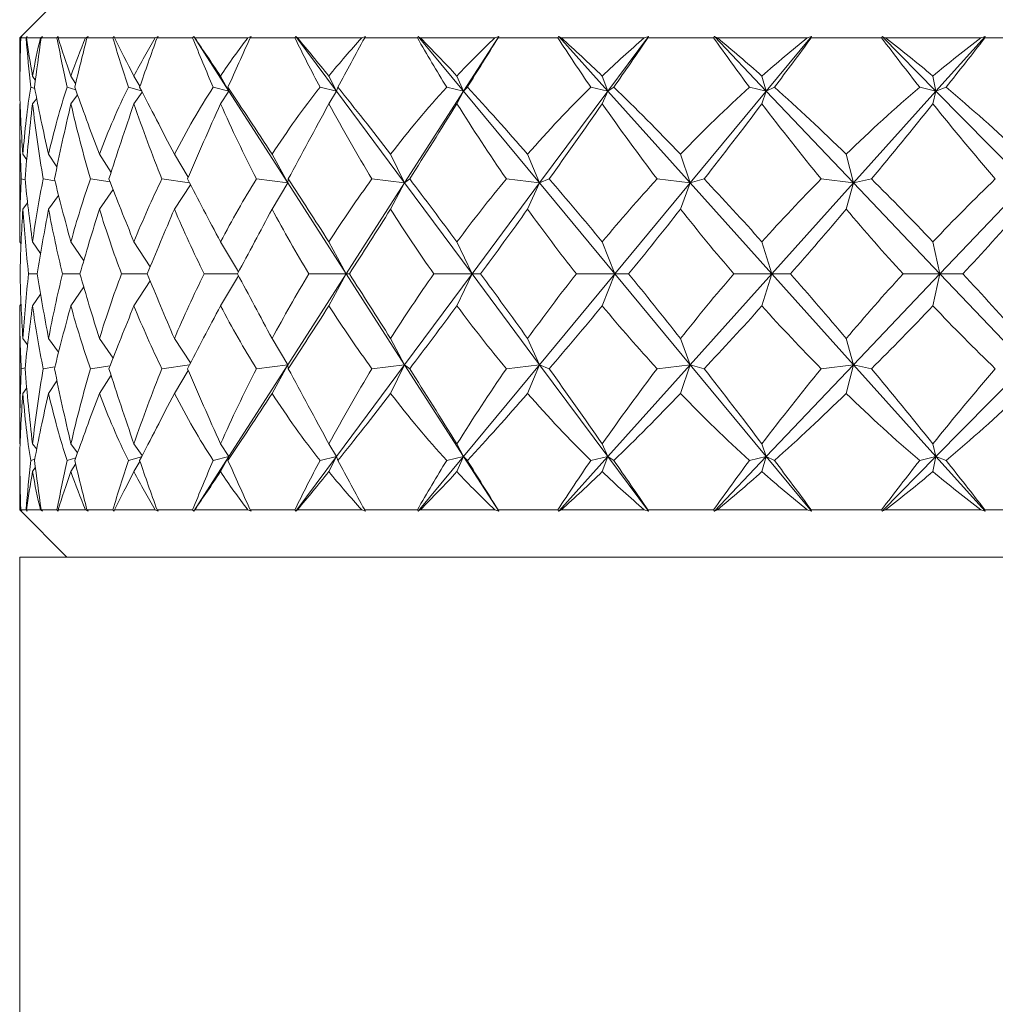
# Model space of a CAD drawing. Header units: inches. Extents: x 1.1 to 19.5, y 1.4 to 16.5.
# Tile 10 of 26: x 10.958 to 11.603, y 5.054 to 5.706. Entities that reach past the tile are written whole.
import ezdxf

# ---------------------------------------------------------------- set-up
doc = ezdxf.new("R2010")
doc.units = ezdxf.units.IN
doc.header["$MEASUREMENT"] = 0

msp = doc.modelspace()

# ---------------------------------------------------------------- linework, layer by layer
at = {"color": 7, "linetype": 'Continuous', "lineweight": 15}
for p, q in [((10.98876, 5.72538), (10.95751, 5.69413)), ((10.95751, 5.69413), (10.95751, 5.66883)), ((10.95814, 5.69413), (10.95751, 5.69413)), ((10.95903, 5.69491), (10.95814, 5.69413)), ((10.95825, 5.69413), (10.95903, 5.69491)), ((10.96175, 5.69413), (10.95825, 5.69413)), ((10.96254, 5.69491), (10.96175, 5.69413)), ((10.96204, 5.69413), (10.96254, 5.69491)), ((10.97126, 5.69413), (10.96204, 5.69413)), ((10.97251, 5.69491), (10.97126, 5.69413)), ((10.97177, 5.69413), (10.97251, 5.69491)), ((10.9822, 5.69413), (10.97177, 5.69413)), ((10.98299, 5.69491), (10.9822, 5.69413)), ((10.98289, 5.69413), (10.98299, 5.69491)), ((11.00114, 5.69413), (10.98289, 5.69413)), ((11.00274, 5.69491), (11.00114, 5.69413)), ((11.00204, 5.69413), (11.00274, 5.69491)), ((11.0192, 5.69413), (11.00204, 5.69413)), ((11.01998, 5.69491), (11.0192, 5.69413)), ((11.02027, 5.69413), (11.01998, 5.69491)), ((11.0472, 5.69413), (11.02027, 5.69413)), ((11.04911, 5.69491), (11.0472, 5.69413)), ((11.04847, 5.69413), (11.04911, 5.69491)), ((11.07203, 5.69413), (11.04847, 5.69413)), ((11.07278, 5.69491), (11.07203, 5.69413)), ((11.07346, 5.69413), (11.07278, 5.69491)), ((11.07278, 5.69491), (11.09602, 5.65875)), ((11.10855, 5.69413), (11.07346, 5.69413)), ((11.11073, 5.69491), (11.10855, 5.69413)), ((11.11016, 5.69413), (11.11073, 5.69491)), ((11.13966, 5.69413), (11.11016, 5.69413)), ((11.14036, 5.69491), (11.13966, 5.69413)), ((11.14142, 5.69413), (11.14036, 5.69491)), ((11.14036, 5.69491), (11.16724, 5.65875)), ((11.18398, 5.69413), (11.14142, 5.69413)), ((11.18641, 5.69491), (11.18398, 5.69413)), ((11.18592, 5.69413), (11.18641, 5.69491)), ((11.22078, 5.69413), (11.18592, 5.69413)), ((11.22142, 5.69491), (11.22078, 5.69413)), ((11.22284, 5.69413), (11.22142, 5.69491)), ((11.22142, 5.69491), (11.25141, 5.65875)), ((11.27205, 5.69413), (11.22284, 5.69413)), ((11.27465, 5.69491), (11.25141, 5.65875)), ((11.27465, 5.69491), (11.27205, 5.69413)), ((11.27426, 5.69413), (11.27465, 5.69491)), ((11.31381, 5.69413), (11.27426, 5.69413)), ((11.31438, 5.69491), (11.31381, 5.69413)), ((11.31612, 5.69413), (11.31438, 5.69491)), ((11.31438, 5.69491), (11.34688, 5.65875)), ((11.37102, 5.69413), (11.31612, 5.69413)), ((11.37376, 5.69491), (11.34688, 5.65875)), ((11.37376, 5.69491), (11.37102, 5.69413)), ((11.37346, 5.69413), (11.37376, 5.69491)), ((11.41692, 5.69413), (11.37346, 5.69413)), ((11.41741, 5.69491), (11.41692, 5.69413)), ((11.41946, 5.69413), (11.41741, 5.69491)), ((11.41741, 5.69491), (11.45181, 5.65875)), ((11.47897, 5.69413), (11.41946, 5.69413)), ((11.48179, 5.69491), (11.45181, 5.65875)), ((11.48179, 5.69491), (11.47897, 5.69413)), ((11.4816, 5.69413), (11.48179, 5.69491)), ((11.52813, 5.69413), (11.4816, 5.69413)), ((11.52853, 5.69491), (11.52813, 5.69413)), ((11.53083, 5.69413), (11.52853, 5.69491)), ((11.52853, 5.69491), (11.56415, 5.65875)), ((11.5938, 5.69413), (11.53083, 5.69413)), ((11.59665, 5.69491), (11.56415, 5.65875)), ((11.59665, 5.69491), (11.5938, 5.69413)), ((11.59657, 5.69413), (11.59665, 5.69491)), ((11.64527, 5.69413), (11.59657, 5.69413)), ((10.95764, 5.66863), (10.95751, 5.66883)), ((10.96792, 5.66589), (10.96603, 5.66883)), ((10.99455, 5.6638), (10.99141, 5.66883)), ((11.03716, 5.66209), (11.03316, 5.66883)), ((11.09602, 5.65875), (11.09047, 5.66883)), ((11.16724, 5.65875), (11.16222, 5.66883)), ((11.25141, 5.65875), (11.24702, 5.66883)), ((11.34688, 5.65875), (11.34322, 5.66883)), ((11.45181, 5.65875), (11.44894, 5.66883)), ((11.56415, 5.65875), (11.56212, 5.66883)), ((10.96753, 5.6605), (10.9648, 5.66146)), ((10.99461, 5.6597), (10.98892, 5.66146)), ((11.0382, 5.65901), (11.02947, 5.66146)), ((11.03867, 5.6581), (11.03316, 5.65049)), ((11.09602, 5.65875), (11.08564, 5.66146)), ((11.09602, 5.65875), (11.09047, 5.65049)), ((11.09602, 5.65875), (11.09538, 5.66146)), ((11.09602, 5.65875), (11.13506, 5.59802)), ((11.16724, 5.65875), (11.15635, 5.66146)), ((11.16724, 5.65875), (11.16222, 5.65049)), ((11.16724, 5.65875), (11.16817, 5.66146)), ((11.16724, 5.65875), (11.21237, 5.59802)), ((11.25141, 5.65875), (11.21237, 5.59802)), ((11.25141, 5.65875), (11.24023, 5.66146)), ((11.25141, 5.65875), (11.24702, 5.65049)), ((11.25141, 5.65875), (11.25389, 5.66146)), ((11.25141, 5.65875), (11.30175, 5.59802)), ((11.34688, 5.65875), (11.30175, 5.59802)), ((11.34688, 5.65875), (11.33563, 5.66146)), ((11.34688, 5.65875), (11.34322, 5.65049)), ((11.34688, 5.65875), (11.35087, 5.66146)), ((11.34688, 5.65875), (11.40146, 5.59802)), ((11.45181, 5.65875), (11.40146, 5.59802)), ((11.45181, 5.65875), (11.4407, 5.66146)), ((11.45181, 5.65875), (11.44894, 5.65049)), ((11.45181, 5.65875), (11.45722, 5.66146)), ((11.45181, 5.65875), (11.50956, 5.59802)), ((11.56415, 5.65875), (11.50956, 5.59802)), ((11.56415, 5.65875), (11.5534, 5.66146)), ((11.56415, 5.65875), (11.56212, 5.65049)), ((11.56415, 5.65875), (11.57088, 5.66146)), ((11.56415, 5.65875), (11.62395, 5.59802)), ((10.96877, 5.65398), (10.96603, 5.65049)), ((10.99583, 5.65628), (10.99141, 5.65049)), ((10.95779, 5.65084), (10.95751, 5.65049)), ((10.95751, 5.65049), (10.95751, 5.55909)), ((10.96217, 5.61337), (10.95964, 5.61712)), ((10.9822, 5.60869), (10.97663, 5.61712)), ((11.01799, 5.60497), (11.01028, 5.61712)), ((11.06904, 5.60184), (11.05993, 5.61712)), ((11.13506, 5.59802), (11.12462, 5.61712)), ((11.21237, 5.59802), (11.20309, 5.61712)), ((11.30175, 5.59802), (11.29381, 5.61712)), ((11.40146, 5.59802), (11.39501, 5.61712)), ((11.50956, 5.59802), (11.50473, 5.61712)), ((10.96113, 5.60019), (10.95857, 5.60068)), ((10.98087, 5.5994), (10.97308, 5.60068)), ((11.01735, 5.59876), (11.00431, 5.60068)), ((11.06983, 5.59822), (11.05166, 5.60068)), ((11.13506, 5.59802), (11.1142, 5.60068)), ((11.13506, 5.59802), (11.13534, 5.60068)), ((11.21237, 5.59802), (11.19073, 5.60068)), ((11.21237, 5.59802), (11.21572, 5.60068)), ((11.30175, 5.59802), (11.27975, 5.60068)), ((11.30175, 5.59802), (11.30809, 5.60068)), ((11.40146, 5.59802), (11.37953, 5.60068)), ((11.40146, 5.59802), (11.41068, 5.60068)), ((11.50956, 5.59802), (11.48813, 5.60068)), ((11.50956, 5.59802), (11.52147, 5.60068)), ((11.01935, 5.59366), (11.01028, 5.58072)), ((11.07055, 5.59684), (11.05993, 5.58072)), ((11.13506, 5.59802), (11.12462, 5.58072)), ((11.13506, 5.59802), (11.17372, 5.53788)), ((11.21237, 5.59802), (11.17372, 5.53788)), ((11.21237, 5.59802), (11.20309, 5.58072)), ((11.21237, 5.59802), (11.25706, 5.53788)), ((11.30175, 5.59802), (11.25706, 5.53788)), ((11.30175, 5.59802), (11.29381, 5.58072)), ((11.30175, 5.59802), (11.35161, 5.53788)), ((11.40146, 5.59802), (11.35161, 5.53788)), ((11.40146, 5.59802), (11.39501, 5.58072)), ((11.40146, 5.59802), (11.45551, 5.53788)), ((11.50956, 5.59802), (11.45551, 5.53788)), ((11.50956, 5.59802), (11.50473, 5.58072)), ((11.50956, 5.59802), (11.56676, 5.53788)), ((11.62395, 5.59802), (11.56676, 5.53788)), ((10.98327, 5.58981), (10.97663, 5.58072)), ((10.96275, 5.5849), (10.95964, 5.58072)), ((10.95842, 5.55781), (10.95751, 5.55909)), ((10.97139, 5.55144), (10.96603, 5.55909)), ((10.99993, 5.54656), (10.99141, 5.55909)), ((11.04383, 5.54258), (11.03316, 5.55909)), ((11.10242, 5.53917), (11.09047, 5.55909)), ((11.17372, 5.53788), (11.16222, 5.55909)), ((11.25706, 5.53788), (11.24702, 5.55909)), ((11.35161, 5.53788), (11.34322, 5.55909)), ((11.45551, 5.53788), (11.44894, 5.55909)), ((11.56676, 5.53788), (11.56212, 5.55909)), ((10.96918, 5.53788), (10.96337, 5.53788)), ((10.9974, 5.53788), (10.9859, 5.53788)), ((11.04187, 5.53788), (11.0249, 5.53788)), ((11.10174, 5.53788), (11.07963, 5.53788)), ((11.10242, 5.53659), (11.09047, 5.51667)), ((11.17372, 5.53788), (11.13506, 5.47774)), ((11.17372, 5.53788), (11.14901, 5.53788)), ((11.17372, 5.53788), (11.16222, 5.51667)), ((11.17372, 5.53788), (11.17582, 5.53788)), ((11.17372, 5.53788), (11.21237, 5.47774)), ((11.25706, 5.53788), (11.21237, 5.47774)), ((11.25706, 5.53788), (11.23169, 5.53788)), ((11.25706, 5.53788), (11.24702, 5.51667)), ((11.25706, 5.53788), (11.30175, 5.47774)), ((11.25706, 5.53788), (11.26269, 5.53788)), ((11.35161, 5.53788), (11.30175, 5.47774)), ((11.35161, 5.53788), (11.32606, 5.53788)), ((11.35161, 5.53788), (11.34322, 5.51667)), ((11.35161, 5.53788), (11.40146, 5.47774)), ((11.35161, 5.53788), (11.36065, 5.53788)), ((11.45551, 5.53788), (11.40146, 5.47774)), ((11.45551, 5.53788), (11.4303, 5.53788)), ((11.45551, 5.53788), (11.44894, 5.51667)), ((11.45551, 5.53788), (11.50956, 5.47774)), ((11.45551, 5.53788), (11.4678, 5.53788)), ((11.56676, 5.53788), (11.50956, 5.47774)), ((11.56676, 5.53788), (11.54236, 5.53788)), ((11.56676, 5.53788), (11.56212, 5.51667)), ((11.56676, 5.53788), (11.58204, 5.53788)), ((11.56676, 5.53788), (11.62395, 5.47774)), ((10.99993, 5.5292), (10.99141, 5.51667)), ((11.04383, 5.53318), (11.03316, 5.51667)), ((10.97139, 5.52432), (10.96603, 5.51667)), ((10.95842, 5.51795), (10.95751, 5.51667)), ((10.95751, 5.51667), (10.95751, 5.42527)), ((10.95964, 5.49504), (10.96275, 5.49086)), ((10.98327, 5.48595), (10.97663, 5.49504)), ((11.01935, 5.4821), (11.01028, 5.49504)), ((11.07055, 5.47892), (11.05993, 5.49504)), ((11.13506, 5.47774), (11.12462, 5.49504)), ((11.21237, 5.47774), (11.20309, 5.49504)), ((11.30175, 5.47774), (11.29381, 5.49504)), ((11.40146, 5.47774), (11.39501, 5.49504)), ((11.50956, 5.47774), (11.50473, 5.49504)), ((10.95857, 5.47508), (10.96113, 5.47557)), ((10.98087, 5.47636), (10.97308, 5.47508)), ((11.01735, 5.477), (11.00431, 5.47508)), ((11.06983, 5.47754), (11.05166, 5.47508)), ((11.13506, 5.47774), (11.09602, 5.41701)), ((11.13506, 5.47774), (11.1142, 5.47508)), ((11.13506, 5.47774), (11.12462, 5.45864)), ((11.13506, 5.47774), (11.13534, 5.47508)), ((11.21237, 5.47774), (11.16724, 5.41701)), ((11.21237, 5.47774), (11.19073, 5.47508)), ((11.21237, 5.47774), (11.20309, 5.45864)), ((11.21237, 5.47774), (11.25141, 5.41701)), ((11.21237, 5.47774), (11.21572, 5.47508)), ((11.30175, 5.47774), (11.25141, 5.41701)), ((11.30175, 5.47774), (11.27975, 5.47508)), ((11.30175, 5.47774), (11.29381, 5.45864)), ((11.30175, 5.47774), (11.34688, 5.41701)), ((11.30175, 5.47774), (11.30809, 5.47508)), ((11.40146, 5.47774), (11.34688, 5.41701)), ((11.40146, 5.47774), (11.37953, 5.47508)), ((11.40146, 5.47774), (11.39501, 5.45864)), ((11.40146, 5.47774), (11.45181, 5.41701)), ((11.40146, 5.47774), (11.41068, 5.47508)), ((11.50956, 5.47774), (11.45181, 5.41701)), ((11.50956, 5.47774), (11.48813, 5.47508)), ((11.50956, 5.47774), (11.50473, 5.45864)), ((11.50956, 5.47774), (11.56415, 5.41701)), ((11.50956, 5.47774), (11.52147, 5.47508)), ((11.62395, 5.47774), (11.56415, 5.41701)), ((11.01799, 5.47079), (11.01028, 5.45864)), ((11.06904, 5.47392), (11.05993, 5.45864)), ((10.95964, 5.45864), (10.96217, 5.46239)), ((10.9822, 5.46707), (10.97663, 5.45864)), ((10.95779, 5.42492), (10.95751, 5.42527)), ((10.96603, 5.42527), (10.96877, 5.42178)), ((10.99583, 5.41948), (10.99141, 5.42527)), ((11.03867, 5.41766), (11.03316, 5.42527)), ((11.09602, 5.41701), (11.09047, 5.42527)), ((11.16724, 5.41701), (11.16222, 5.42527)), ((11.25141, 5.41701), (11.24702, 5.42527)), ((11.34688, 5.41701), (11.34322, 5.42527)), ((11.45181, 5.41701), (11.44894, 5.42527)), ((11.56415, 5.41701), (11.56212, 5.42527)), ((11.0382, 5.41675), (11.02947, 5.4143)), ((11.09602, 5.41701), (11.07278, 5.38085)), ((11.09602, 5.41701), (11.08564, 5.4143)), ((11.09602, 5.41701), (11.09047, 5.40693)), ((11.09602, 5.41701), (11.09538, 5.4143)), ((11.16724, 5.41701), (11.14036, 5.38085)), ((11.16724, 5.41701), (11.15635, 5.4143)), ((11.16724, 5.41701), (11.16222, 5.40693)), ((11.16724, 5.41701), (11.16817, 5.4143)), ((11.25141, 5.41701), (11.22142, 5.38085)), ((11.25141, 5.41701), (11.24023, 5.4143)), ((11.25141, 5.41701), (11.24702, 5.40693)), ((11.25141, 5.41701), (11.25389, 5.4143)), ((11.25141, 5.41701), (11.27465, 5.38085)), ((11.34688, 5.41701), (11.31438, 5.38085)), ((11.34688, 5.41701), (11.33563, 5.4143)), ((11.34688, 5.41701), (11.34322, 5.40693)), ((11.34688, 5.41701), (11.35087, 5.4143)), ((11.34688, 5.41701), (11.37376, 5.38085)), ((11.45181, 5.41701), (11.41741, 5.38085)), ((11.45181, 5.41701), (11.4407, 5.4143)), ((11.45181, 5.41701), (11.44894, 5.40693)), ((11.45181, 5.41701), (11.45722, 5.4143)), ((11.45181, 5.41701), (11.48179, 5.38085)), ((11.56415, 5.41701), (11.52853, 5.38085)), ((11.56415, 5.41701), (11.5534, 5.4143)), ((11.56415, 5.41701), (11.56212, 5.40693)), ((11.56415, 5.41701), (11.57088, 5.4143)), ((11.56415, 5.41701), (11.59665, 5.38085)), ((10.9648, 5.4143), (10.96753, 5.41526)), ((10.99461, 5.41606), (10.98892, 5.4143)), ((10.99455, 5.41196), (10.99141, 5.40693)), ((11.03716, 5.41367), (11.03316, 5.40693)), ((10.95764, 5.40713), (10.95751, 5.40693)), ((10.95751, 5.40693), (10.95751, 5.38163)), ((10.96603, 5.40693), (10.96792, 5.40987)), ((10.95751, 5.38163), (10.98876, 5.35038)), ((10.95751, 5.38163), (10.95814, 5.38163)), ((10.95814, 5.38163), (10.95903, 5.38085)), ((10.95903, 5.38085), (10.95825, 5.38163)), ((10.95825, 5.38163), (10.96175, 5.38163)), ((10.96175, 5.38163), (10.96254, 5.38085)), ((10.96254, 5.38085), (10.96204, 5.38163)), ((10.96204, 5.38163), (10.97126, 5.38163)), ((10.97126, 5.38163), (10.97251, 5.38085)), ((10.97251, 5.38085), (10.97177, 5.38163)), ((10.97177, 5.38163), (10.9822, 5.38163)), ((10.9822, 5.38163), (10.98299, 5.38085)), ((10.98299, 5.38085), (10.98289, 5.38163)), ((10.98289, 5.38163), (11.00114, 5.38163)), ((11.00114, 5.38163), (11.00274, 5.38085)), ((11.00274, 5.38085), (11.00204, 5.38163)), ((11.00204, 5.38163), (11.0192, 5.38163)), ((11.0192, 5.38163), (11.01998, 5.38085)), ((11.01998, 5.38085), (11.02027, 5.38163)), ((11.02027, 5.38163), (11.0472, 5.38163)), ((11.0472, 5.38163), (11.04911, 5.38085)), ((11.04911, 5.38085), (11.04847, 5.38163)), ((11.04847, 5.38163), (11.07203, 5.38163)), ((11.07203, 5.38163), (11.07278, 5.38085)), ((11.07278, 5.38085), (11.07346, 5.38163)), ((11.07346, 5.38163), (11.10855, 5.38163)), ((11.10855, 5.38163), (11.11073, 5.38085)), ((11.11073, 5.38085), (11.11016, 5.38163)), ((11.11016, 5.38163), (11.13966, 5.38163)), ((11.13966, 5.38163), (11.14036, 5.38085)), ((11.14036, 5.38085), (11.14142, 5.38163)), ((11.14142, 5.38163), (11.18398, 5.38163)), ((11.18398, 5.38163), (11.18641, 5.38085)), ((11.18641, 5.38085), (11.18592, 5.38163)), ((11.18592, 5.38163), (11.22078, 5.38163)), ((11.22078, 5.38163), (11.22142, 5.38085)), ((11.22142, 5.38085), (11.22284, 5.38163)), ((11.22284, 5.38163), (11.27205, 5.38163)), ((11.27205, 5.38163), (11.27465, 5.38085)), ((11.27465, 5.38085), (11.27426, 5.38163)), ((11.27426, 5.38163), (11.31381, 5.38163)), ((11.31381, 5.38163), (11.31438, 5.38085)), ((11.31438, 5.38085), (11.31612, 5.38163)), ((11.31612, 5.38163), (11.37102, 5.38163)), ((11.37102, 5.38163), (11.37376, 5.38085)), ((11.37376, 5.38085), (11.37346, 5.38163)), ((11.37346, 5.38163), (11.41692, 5.38163)), ((11.41692, 5.38163), (11.41741, 5.38085)), ((11.41741, 5.38085), (11.41946, 5.38163)), ((11.41946, 5.38163), (11.47897, 5.38163)), ((11.47897, 5.38163), (11.48179, 5.38085)), ((11.48179, 5.38085), (11.4816, 5.38163)), ((11.4816, 5.38163), (11.52813, 5.38163)), ((11.52813, 5.38163), (11.52853, 5.38085)), ((11.52853, 5.38085), (11.53083, 5.38163)), ((11.53083, 5.38163), (11.5938, 5.38163)), ((11.5938, 5.38163), (11.59665, 5.38085)), ((11.59665, 5.38085), (11.59657, 5.38163)), ((11.59657, 5.38163), (11.64527, 5.38163)), ((10.95751, 5.35038), (10.95751, 3.35038)), ((11.21379, 5.35038), (10.95751, 5.35038)), ((12.70751, 5.35038), (11.21379, 5.35038))]:
    msp.add_line(p, q, dxfattribs=at)
for centre, major_axis, ratio, start_param, end_param in [((11.83251, 4.32166), (-0.81766, 1.50608), 0.206849, 0.326178, 0.364022), ((11.83251, 6.7541), (0.72341, 1.49675), 0.32887, 2.502987, 2.533612), ((11.83251, 6.7541), (0.65432, 1.49404), 0.388836, 2.514031, 2.544656), ((11.83251, 4.32166), (-0.84679, 1.5105), 0.145904, 0.356397, 0.394241), ((11.83251, 4.32166), (-0.77706, 1.50117), 0.267949, 0.300188, 0.338032), ((11.83251, 6.7541), (0.77706, 1.50117), 0.267949, 2.483177, 2.513802), ((11.83251, 6.7541), (0.56638, 1.49431), 0.446335, 2.51294, 2.543565), ((11.83251, 4.32166), (-0.86544, 1.51375), 0.085197, 0.389339, 0.427183), ((11.83251, 4.32166), (-0.72341, 1.49675), 0.32887, 0.280378, 0.318222), ((11.83251, 6.7541), (0.81766, 1.50608), 0.206849, 2.457188, 2.487813), ((11.83251, 6.7541), (0.45524, 1.49844), 0.498683, 2.495716, 2.526341), ((11.83251, 4.32166), (-0.8742, 1.51539), 0.024672, 0.423777, 0.461621), ((11.83251, 4.32166), (-0.65432, 1.49404), 0.388836, 0.269334, 0.307178), ((11.83251, 6.7541), (0.84679, 1.5105), 0.145904, 2.426968, 2.457593), ((11.83251, 6.7541), (0.317, 1.50579), 0.541617, 2.458886, 2.489511), ((11.83251, 4.32166), (-0.87332, 1.51522), 0.035794, 5.786704, 5.824548), ((11.83251, 4.32166), (-0.56638, 1.49431), 0.446335, 0.270425, 0.308269), ((11.83251, 6.7541), (0.86544, 1.51375), 0.085197, 2.394026, 2.424651), ((11.83251, 6.7541), (0.15213, 1.51307), 0.569488, 2.402554, 2.433179), ((11.83251, 4.32166), (-0.86277, 1.51326), 0.096345, 5.752457, 5.790301), ((11.83251, 4.32166), (-0.45524, 1.49844), 0.498683, 0.287649, 0.325493), ((11.83251, 6.7541), (0.8742, 1.51539), 0.024672, 2.359588, 2.390213), ((11.83251, 6.7541), (-0.02895, 1.51545), 0.577069, 2.334333, 2.364958), ((11.83251, 4.32166), (-0.84224, 1.50976), 0.157094, 5.719918, 5.757762), ((11.83251, 4.32166), (-0.317, 1.50579), 0.541617, 0.324479, 0.362323), ((11.83251, 6.7541), (0.87332, 1.51522), 0.035794, 3.927832, 3.958457), ((11.83251, 6.7541), (-0.20673, 1.51107), 0.562664, 2.268528, 2.299153), ((11.83251, 4.32166), (-0.8111, 1.50519), 0.21808, 5.690352, 5.728196), ((11.83251, 4.32166), (-0.15213, 1.51307), 0.569488, 0.380811, 0.418655), ((11.83251, 6.7541), (0.86277, 1.51326), 0.096345, 3.962079, 3.992704), ((11.83251, 6.7541), (-0.36375, 1.50326), 0.529389, 2.217952, 2.248578), ((11.83251, 4.32166), (-0.76824, 1.50029), 0.279182, 5.665337, 5.703181), ((11.83251, 4.32166), (0.02895, 1.51545), 0.577069, 0.449033, 0.486877), ((11.83251, 6.7541), (0.84224, 1.50976), 0.157094, 3.994619, 4.025244), ((11.83251, 6.7541), (-0.49315, 1.49672), 0.482918, 2.187562, 2.218187), ((11.83251, 4.32166), (-0.71195, 1.49609), 0.340002, 5.646923, 5.684767), ((11.83251, 4.32166), (0.20673, 1.51107), 0.562664, 0.514837, 0.552681), ((11.83251, 6.7541), (0.8111, 1.50519), 0.21808, 4.024184, 4.054809), ((11.83251, 4.32166), (-0.81766, 1.50608), 0.206849, 0.374527, 0.433835), ((11.83251, 4.32166), (-0.77706, 1.50117), 0.267949, 0.348538, 0.407845), ((11.83251, 4.32166), (-0.84679, 1.5105), 0.145904, 0.404747, 0.464054), ((11.83251, 4.32166), (-0.72341, 1.49675), 0.32887, 0.328728, 0.388035), ((11.83251, 4.32166), (-0.86544, 1.51375), 0.085197, 0.437689, 0.496996), ((11.83251, 4.32166), (-0.65432, 1.49404), 0.388836, 0.317684, 0.376991), ((11.83251, 4.32166), (-0.8742, 1.51539), 0.024672, 0.472127, 0.531435), ((11.83251, 4.32166), (-0.56638, 1.49431), 0.446335, 0.318775, 0.378082), ((11.83251, 4.32166), (-0.87332, 1.51522), 0.035794, 5.716891, 5.776199), ((11.83251, 4.32166), (-0.45524, 1.49844), 0.498683, 0.335999, 0.395306), ((11.83251, 4.32166), (-0.86277, 1.51326), 0.096345, 5.682644, 5.741952), ((11.83251, 4.32166), (-0.317, 1.50579), 0.541617, 0.372829, 0.432136), ((11.83251, 4.32166), (-0.84224, 1.50976), 0.157094, 5.650104, 5.709412), ((11.83251, 4.32166), (-0.15213, 1.51307), 0.569488, 0.429161, 0.488468), ((11.83251, 4.32166), (-0.8111, 1.50519), 0.21808, 5.620539, 5.679847), ((11.83251, 4.32166), (0.02895, 1.51545), 0.577069, 0.497382, 0.55669), ((11.83251, 4.32166), (-0.76824, 1.50029), 0.279182, 5.595524, 5.654831), ((11.83251, 4.32166), (0.20673, 1.51107), 0.562664, 0.563187, 0.622494), ((11.83251, 4.32166), (-0.71195, 1.49609), 0.340002, 5.57711, 5.636417), ((11.83251, 6.7541), (0.72341, 1.49675), 0.32887, 2.544118, 2.593379), ((11.83251, 6.7541), (0.77706, 1.50117), 0.267949, 2.524308, 2.573569), ((11.83251, 6.7541), (0.65432, 1.49404), 0.388836, 2.555162, 2.604423), ((11.83251, 6.7541), (0.81766, 1.50608), 0.206849, 2.498318, 2.547579), ((11.83251, 6.7541), (0.56638, 1.49431), 0.446335, 2.554071, 2.603332), ((11.83251, 6.7541), (0.84679, 1.5105), 0.145904, 2.468099, 2.51736), ((11.83251, 6.7541), (0.45524, 1.49844), 0.498683, 2.536847, 2.586108), ((11.83251, 6.7541), (0.86544, 1.51375), 0.085197, 2.435157, 2.484418), ((11.83251, 6.7541), (0.317, 1.50579), 0.541617, 2.500017, 2.549278), ((11.83251, 6.7541), (0.8742, 1.51539), 0.024672, 2.400719, 2.44998), ((11.83251, 6.7541), (0.15213, 1.51307), 0.569488, 2.443685, 2.492946), ((11.83251, 6.7541), (0.87332, 1.51522), 0.035794, 3.868065, 3.917326), ((11.83251, 6.7541), (-0.02895, 1.51545), 0.577069, 2.375463, 2.424724), ((11.83251, 6.7541), (0.86277, 1.51326), 0.096345, 3.902312, 3.951573), ((11.83251, 6.7541), (-0.20673, 1.51107), 0.562664, 2.309659, 2.35892), ((11.83251, 6.7541), (0.84224, 1.50976), 0.157094, 3.934852, 3.984113), ((11.83251, 6.7541), (-0.36375, 1.50326), 0.529389, 2.259083, 2.308344), ((11.83251, 6.7541), (0.8111, 1.50519), 0.21808, 3.964417, 4.013678), ((11.83251, 6.7541), (-0.49315, 1.49672), 0.482918, 2.228693, 2.277954), ((11.83251, 4.32166), (-0.77706, 1.50117), 0.267949, 0.428397, 0.477658), ((11.83251, 4.32166), (-0.81766, 1.50608), 0.206849, 0.454387, 0.503648), ((11.83251, 4.32166), (-0.72341, 1.49675), 0.32887, 0.408588, 0.457849), ((11.83251, 4.32166), (-0.84679, 1.5105), 0.145904, 0.484606, 0.533867), ((11.83251, 4.32166), (-0.65432, 1.49404), 0.388836, 0.397543, 0.446804), ((11.83251, 4.32166), (-0.86544, 1.51375), 0.085197, 0.517548, 0.566809), ((11.83251, 4.32166), (-0.56638, 1.49431), 0.446335, 0.398635, 0.447895), ((11.83251, 4.32166), (-0.8742, 1.51539), 0.024672, 0.551987, 0.601248), ((11.83251, 4.32166), (-0.45524, 1.49844), 0.498683, 0.415858, 0.465119), ((11.83251, 4.32166), (-0.87332, 1.51522), 0.035794, 5.647078, 5.696339), ((11.83251, 4.32166), (-0.317, 1.50579), 0.541617, 0.452689, 0.501949), ((11.83251, 4.32166), (-0.86277, 1.51326), 0.096345, 5.612831, 5.662092), ((11.83251, 4.32166), (-0.15213, 1.51307), 0.569488, 0.509021, 0.558282), ((11.83251, 4.32166), (-0.84224, 1.50976), 0.157094, 5.580291, 5.629552), ((11.83251, 4.32166), (0.02895, 1.51545), 0.577069, 0.577242, 0.626503), ((11.83251, 4.32166), (-0.8111, 1.50519), 0.21808, 5.550726, 5.599987), ((11.83251, 4.32166), (0.20673, 1.51107), 0.562664, 0.643047, 0.692308), ((11.83251, 4.32166), (-0.76824, 1.50029), 0.279182, 5.525711, 5.574971), ((11.83251, 4.32166), (0.36375, 1.50326), 0.529389, 0.693622, 0.742883), ((11.83251, 6.7541), (0.77706, 1.50117), 0.267949, 2.594121, 2.64009), ((11.83251, 6.7541), (0.72341, 1.49675), 0.32887, 2.613931, 2.6599), ((11.83251, 6.7541), (0.81766, 1.50608), 0.206849, 2.568132, 2.614101), ((11.83251, 6.7541), (0.65432, 1.49404), 0.388836, 2.624975, 2.670944), ((11.83251, 6.7541), (0.84679, 1.5105), 0.145904, 2.537912, 2.583882), ((11.83251, 6.7541), (0.56638, 1.49431), 0.446335, 2.623884, 2.669853), ((11.83251, 6.7541), (0.86544, 1.51375), 0.085197, 2.50497, 2.55094), ((11.83251, 6.7541), (0.45524, 1.49844), 0.498683, 2.60666, 2.65263), ((11.83251, 6.7541), (0.8742, 1.51539), 0.024672, 2.470532, 2.516501), ((11.83251, 6.7541), (0.317, 1.50579), 0.541617, 2.56983, 2.615799), ((11.83251, 6.7541), (0.87332, 1.51522), 0.035794, 3.801544, 3.847513), ((11.83251, 6.7541), (0.15213, 1.51307), 0.569488, 2.513498, 2.559467), ((11.83251, 6.7541), (0.86277, 1.51326), 0.096345, 3.835791, 3.88176), ((11.83251, 6.7541), (-0.02895, 1.51545), 0.577069, 2.445277, 2.491246), ((11.83251, 6.7541), (0.84224, 1.50976), 0.157094, 3.868331, 3.9143), ((11.83251, 6.7541), (-0.20673, 1.51107), 0.562664, 2.379472, 2.425441), ((11.83251, 6.7541), (0.8111, 1.50519), 0.21808, 3.897896, 3.943865), ((11.83251, 6.7541), (-0.36375, 1.50326), 0.529389, 2.328896, 2.374866), ((11.83251, 6.7541), (0.76824, 1.50029), 0.279182, 3.922911, 3.968881), ((11.83251, 4.32166), (-0.77706, 1.50117), 0.267949, 0.501502, 0.547471), ((11.83251, 4.32166), (-0.72341, 1.49675), 0.32887, 0.481693, 0.527662), ((11.83251, 4.32166), (-0.81766, 1.50608), 0.206849, 0.527492, 0.573461), ((11.83251, 4.32166), (-0.65432, 1.49404), 0.388836, 0.470648, 0.516617), ((11.83251, 4.32166), (-0.84679, 1.5105), 0.145904, 0.557711, 0.60368), ((11.83251, 4.32166), (-0.56638, 1.49431), 0.446335, 0.471739, 0.517709), ((11.83251, 4.32166), (-0.86544, 1.51375), 0.085197, 0.590653, 0.636622), ((11.83251, 4.32166), (-0.45524, 1.49844), 0.498683, 0.488963, 0.534932), ((11.83251, 4.32166), (-0.8742, 1.51539), 0.024672, 0.625092, 0.671061), ((11.83251, 4.32166), (-0.317, 1.50579), 0.541617, 0.525793, 0.571763), ((11.83251, 4.32166), (-0.87332, 1.51522), 0.035794, 5.577265, 5.623234), ((11.83251, 4.32166), (-0.15213, 1.51307), 0.569488, 0.582126, 0.628095), ((11.83251, 4.32166), (-0.86277, 1.51326), 0.096345, 5.543018, 5.588987), ((11.83251, 4.32166), (0.02895, 1.51545), 0.577069, 0.650347, 0.696316), ((11.83251, 4.32166), (-0.84224, 1.50976), 0.157094, 5.510478, 5.556447), ((11.83251, 4.32166), (0.20673, 1.51107), 0.562664, 0.716151, 0.762121), ((11.83251, 4.32166), (-0.8111, 1.50519), 0.21808, 5.480913, 5.526882), ((11.83251, 4.32166), (0.36375, 1.50326), 0.529389, 0.766727, 0.812696), ((11.83251, 4.32166), (-0.76824, 1.50029), 0.279182, 5.455897, 5.501867), ((11.83251, 6.7541), (0.77706, 1.50117), 0.267949, 2.663934, 2.713195), ((11.83251, 6.7541), (0.81766, 1.50608), 0.206849, 2.637945, 2.687206), ((11.83251, 6.7541), (0.72341, 1.49675), 0.32887, 2.683744, 2.733005), ((11.83251, 6.7541), (0.84679, 1.5105), 0.145904, 2.607726, 2.656986), ((11.83251, 6.7541), (0.65432, 1.49404), 0.388836, 2.694788, 2.744049), ((11.83251, 6.7541), (0.86544, 1.51375), 0.085197, 2.574784, 2.624044), ((11.83251, 6.7541), (0.56638, 1.49431), 0.446335, 2.693697, 2.742958), ((11.83251, 6.7541), (0.8742, 1.51539), 0.024672, 2.540345, 2.589606), ((11.83251, 6.7541), (0.45524, 1.49844), 0.498683, 2.676474, 2.725734), ((11.83251, 6.7541), (0.87332, 1.51522), 0.035794, 3.728439, 3.7777), ((11.83251, 6.7541), (0.317, 1.50579), 0.541617, 2.639643, 2.688904), ((11.83251, 6.7541), (0.86277, 1.51326), 0.096345, 3.762686, 3.811947), ((11.83251, 6.7541), (0.15213, 1.51307), 0.569488, 2.583311, 2.632572), ((11.83251, 6.7541), (0.84224, 1.50976), 0.157094, 3.795226, 3.844487), ((11.83251, 6.7541), (-0.02895, 1.51545), 0.577069, 2.51509, 2.564351), ((11.83251, 6.7541), (0.8111, 1.50519), 0.21808, 3.824791, 3.874052), ((11.83251, 6.7541), (-0.20673, 1.51107), 0.562664, 2.449285, 2.498546), ((11.83251, 6.7541), (0.76824, 1.50029), 0.279182, 3.849807, 3.899067), ((11.83251, 6.7541), (-0.36375, 1.50326), 0.529389, 2.39871, 2.447971), ((11.83251, 4.32166), (-0.72341, 1.49675), 0.32887, 0.548214, 0.597475), ((11.83251, 4.32166), (-0.77706, 1.50117), 0.267949, 0.568024, 0.617285), ((11.83251, 4.32166), (-0.65432, 1.49404), 0.388836, 0.53717, 0.586431), ((11.83251, 4.32166), (-0.81766, 1.50608), 0.206849, 0.594013, 0.643274), ((11.83251, 4.32166), (-0.56638, 1.49431), 0.446335, 0.538261, 0.587522), ((11.83251, 4.32166), (-0.84679, 1.5105), 0.145904, 0.624233, 0.673493), ((11.83251, 4.32166), (-0.45524, 1.49844), 0.498683, 0.555485, 0.604745), ((11.83251, 4.32166), (-0.86544, 1.51375), 0.085197, 0.657175, 0.706435), ((11.83251, 4.32166), (-0.317, 1.50579), 0.541617, 0.592315, 0.641576), ((11.83251, 4.32166), (-0.8742, 1.51539), 0.024672, 0.691613, 0.740874), ((11.83251, 4.32166), (-0.15213, 1.51307), 0.569488, 0.648647, 0.697908), ((11.83251, 4.32166), (-0.87332, 1.51522), 0.035794, 5.507452, 5.556713), ((11.83251, 4.32166), (0.02895, 1.51545), 0.577069, 0.716868, 0.766129), ((11.83251, 4.32166), (-0.86277, 1.51326), 0.096345, 5.473205, 5.522466), ((11.83251, 4.32166), (0.20673, 1.51107), 0.562664, 0.782673, 0.831934), ((11.83251, 4.32166), (-0.84224, 1.50976), 0.157094, 5.440665, 5.489926), ((11.83251, 4.32166), (0.36375, 1.50326), 0.529389, 0.833248, 0.882509), ((11.83251, 4.32166), (-0.8111, 1.50519), 0.21808, 5.4111, 5.460361), ((11.83251, 4.32166), (0.49315, 1.49672), 0.482918, 0.863639, 0.912899), ((11.83251, 6.7541), (0.81766, 1.50608), 0.206849, 2.707758, 2.767065), ((11.83251, 6.7541), (0.77706, 1.50117), 0.267949, 2.733748, 2.793055), ((11.83251, 6.7541), (0.84679, 1.5105), 0.145904, 2.677539, 2.736846), ((11.83251, 6.7541), (0.72341, 1.49675), 0.32887, 2.753557, 2.812865), ((11.83251, 6.7541), (0.86544, 1.51375), 0.085197, 2.644597, 2.703904), ((11.83251, 6.7541), (0.65432, 1.49404), 0.388836, 2.764602, 2.823909), ((11.83251, 6.7541), (0.8742, 1.51539), 0.024672, 2.610158, 2.669466), ((11.83251, 6.7541), (0.56638, 1.49431), 0.446335, 2.76351, 2.822818), ((11.83251, 6.7541), (0.87332, 1.51522), 0.035794, 3.648579, 3.707887), ((11.83251, 6.7541), (0.45524, 1.49844), 0.498683, 2.746287, 2.805594), ((11.83251, 6.7541), (0.86277, 1.51326), 0.096345, 3.682826, 3.742134), ((11.83251, 6.7541), (0.317, 1.50579), 0.541617, 2.709456, 2.768764), ((11.83251, 6.7541), (0.84224, 1.50976), 0.157094, 3.715366, 3.774673), ((11.83251, 6.7541), (0.15213, 1.51307), 0.569488, 2.653124, 2.712432), ((11.83251, 6.7541), (0.8111, 1.50519), 0.21808, 3.744931, 3.804239), ((11.83251, 6.7541), (-0.02895, 1.51545), 0.577069, 2.584903, 2.64421), ((11.83251, 6.7541), (0.76824, 1.50029), 0.279182, 3.769947, 3.829254), ((11.83251, 6.7541), (-0.20673, 1.51107), 0.562664, 2.519098, 2.578406), ((11.83251, 6.7541), (0.71195, 1.49609), 0.340002, 3.788361, 3.847668), ((11.83251, 4.32166), (-0.72341, 1.49675), 0.32887, 0.607981, 0.638606), ((11.83251, 4.32166), (-0.65432, 1.49404), 0.388836, 0.596936, 0.627561), ((11.83251, 4.32166), (-0.77706, 1.50117), 0.267949, 0.62779, 0.658416), ((11.83251, 4.32166), (-0.56638, 1.49431), 0.446335, 0.598028, 0.628653), ((11.83251, 4.32166), (-0.81766, 1.50608), 0.206849, 0.65378, 0.684405), ((11.83251, 4.32166), (-0.45524, 1.49844), 0.498683, 0.615251, 0.645876), ((11.83251, 4.32166), (-0.84679, 1.5105), 0.145904, 0.683999, 0.714624), ((11.83251, 4.32166), (-0.317, 1.50579), 0.541617, 0.652082, 0.682707), ((11.83251, 4.32166), (-0.86544, 1.51375), 0.085197, 0.716941, 0.747566), ((11.83251, 4.32166), (-0.15213, 1.51307), 0.569488, 0.708414, 0.739039), ((11.83251, 4.32166), (-0.8742, 1.51539), 0.024672, 0.75138, 0.782005), ((11.83251, 4.32166), (0.02895, 1.51545), 0.577069, 0.776635, 0.80726), ((11.83251, 4.32166), (-0.87332, 1.51522), 0.035794, 5.466321, 5.496946), ((11.83251, 4.32166), (0.20673, 1.51107), 0.562664, 0.84244, 0.873065), ((11.83251, 4.32166), (-0.86277, 1.51326), 0.096345, 5.432074, 5.462699), ((11.83251, 4.32166), (0.36375, 1.50326), 0.529389, 0.893015, 0.92364), ((11.83251, 4.32166), (-0.84224, 1.50976), 0.157094, 5.399534, 5.430159), ((11.83251, 4.32166), (0.49315, 1.49672), 0.482918, 0.923405, 0.95403), ((11.83251, 4.32166), (-0.8111, 1.50519), 0.21808, 5.369969, 5.400594), ((11.83251, 6.7541), (0.81766, 1.50608), 0.206849, 2.777571, 2.815415), ((11.83251, 6.7541), (0.84679, 1.5105), 0.145904, 2.747352, 2.785196), ((11.83251, 6.7541), (0.77706, 1.50117), 0.267949, 2.803561, 2.841405), ((11.83251, 6.7541), (0.86544, 1.51375), 0.085197, 2.71441, 2.752254), ((11.83251, 6.7541), (0.72341, 1.49675), 0.32887, 2.82337, 2.861214), ((11.83251, 6.7541), (0.8742, 1.51539), 0.024672, 2.679971, 2.717815), ((11.83251, 6.7541), (0.65432, 1.49404), 0.388836, 2.834415, 2.872259), ((11.83251, 6.7541), (0.87332, 1.51522), 0.035794, 3.60023, 3.638074), ((11.83251, 6.7541), (0.56638, 1.49431), 0.446335, 2.833324, 2.871168), ((11.83251, 6.7541), (0.86277, 1.51326), 0.096345, 3.634477, 3.672321), ((11.83251, 6.7541), (0.45524, 1.49844), 0.498683, 2.8161, 2.853944), ((11.83251, 6.7541), (0.84224, 1.50976), 0.157094, 3.667016, 3.70486), ((11.83251, 6.7541), (0.317, 1.50579), 0.541617, 2.77927, 2.817114), ((11.83251, 6.7541), (0.8111, 1.50519), 0.21808, 3.696581, 3.734425), ((11.83251, 6.7541), (0.15213, 1.51307), 0.569488, 2.722937, 2.760781), ((11.83251, 6.7541), (0.76824, 1.50029), 0.279182, 3.721597, 3.759441), ((11.83251, 6.7541), (-0.02895, 1.51545), 0.577069, 2.654716, 2.69256), ((11.83251, 6.7541), (0.71195, 1.49609), 0.340002, 3.740011, 3.777855), ((11.83251, 6.7541), (-0.20673, 1.51107), 0.562664, 2.588911, 2.626755)]:
    msp.add_ellipse(centre, major_axis=major_axis, ratio=ratio, start_param=start_param, end_param=end_param, dxfattribs=at)

doc.saveas('drawing.dxf')
